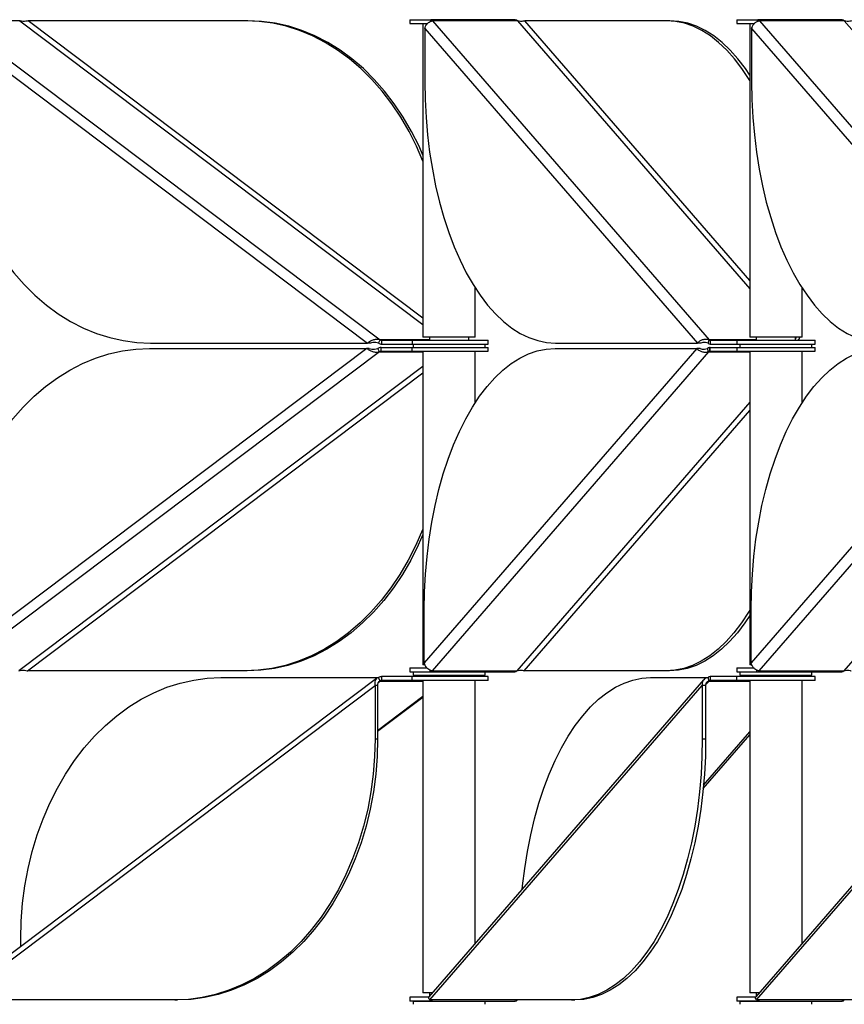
# Model space of a CAD drawing. Header units: millimetres. Extents: x 5 to 415, y 2 to 292.
# Tile 16 of 82: x 118 to 131, y 195 to 210. Entities that reach past the tile are written whole.
import ezdxf

# ---------------------------------------------------------------- set-up
doc = ezdxf.new("R2010")
doc.units = ezdxf.units.MM

msp = doc.modelspace()

# ---------------------------------------------------------------- linework, layer by layer
at = {"color": 7, "linetype": 'Continuous', "lineweight": 25}
for p, q in [((117.0971, 210.3735), (123.5773, 205.4902)), ((118.0611, 210.3735), (117.0971, 210.3735)), ((118.0611, 210.3735), (124.2323, 205.723)), ((121.5153, 210.3735), (118.1916, 210.3735)), ((124.2323, 205.8214), (118.1916, 210.3735)), ((121.5539, 210.3735), (121.5153, 210.3735)), ((124.0323, 210.3896), (124.0323, 210.3296)), ((124.0323, 210.3896), (124.3474, 210.3896)), ((124.0323, 210.3296), (124.3006, 210.3296)), ((124.2323, 210.3296), (124.2323, 205.5271)), ((124.3474, 210.3896), (124.3474, 210.3626)), ((124.3499, 210.3896), (124.3587, 210.3896)), ((124.3499, 210.3896), (124.3499, 210.3639)), ((125.6401, 210.3896), (124.3587, 210.3896)), ((124.38, 210.3735), (128.6107, 205.4902)), ((125.6788, 210.3735), (124.38, 210.3735)), ((125.6401, 210.3896), (125.6488, 210.3896)), ((125.6788, 210.3735), (129.2342, 206.2697)), ((127.9608, 210.3735), (125.7908, 210.3735)), ((129.2342, 206.3989), (125.7908, 210.3735)), ((128.0127, 210.3735), (127.9608, 210.3735)), ((129.0342, 210.3896), (129.0342, 210.3296)), ((129.0342, 210.3896), (129.3493, 210.3896)), ((129.0342, 210.3296), (129.3026, 210.3296)), ((129.2342, 210.3296), (129.2342, 205.5271)), ((129.3493, 210.3896), (129.3493, 210.3626)), ((129.3519, 210.3896), (129.3606, 210.3896)), ((129.3519, 210.3896), (129.3519, 210.3639)), ((130.642, 210.3896), (129.3606, 210.3896)), ((129.3819, 210.3735), (133.6127, 205.4902)), ((130.6808, 210.3735), (129.3819, 210.3735)), ((130.642, 210.3896), (130.6508, 210.3896)), ((130.6808, 210.3735), (134.2362, 206.2697)), ((116.997, 210.2523), (123.3853, 205.4382)), ((124.261, 210.2523), (128.4318, 205.4382)), ((124.261, 210.2523), (124.261, 209.4382)), ((129.263, 210.2523), (133.4337, 205.4382)), ((129.263, 210.2523), (129.263, 209.4382)), ((125.0323, 205.5271), (125.0323, 206.2826)), ((130.0342, 205.5271), (130.0342, 206.2826)), ((123.5543, 205.4382), (123.5773, 205.4902)), ((124.3323, 205.4902), (123.5773, 205.4902)), ((123.6003, 205.4821), (123.6003, 205.4221)), ((123.6003, 205.4821), (124.067, 205.4821)), ((124.067, 205.4821), (124.067, 205.4221)), ((124.067, 205.4821), (125.2323, 205.4821)), ((124.9845, 205.5271), (124.2323, 205.5271)), ((124.3323, 205.5271), (124.3323, 205.4821)), ((124.9323, 205.4821), (124.9323, 205.5271)), ((125.0323, 205.5271), (124.9845, 205.5271)), ((125.2323, 205.4221), (125.2323, 205.4821)), ((128.5957, 205.4382), (128.6107, 205.4902)), ((129.3342, 205.4902), (128.6107, 205.4902)), ((128.6257, 205.4821), (128.6257, 205.4221)), ((128.6257, 205.4821), (129.0342, 205.4821)), ((129.0342, 205.4821), (129.0342, 205.4221)), ((129.0342, 205.4821), (130.2342, 205.4821)), ((129.9865, 205.5271), (129.2342, 205.5271)), ((129.3342, 205.5271), (129.3342, 205.4821)), ((129.9342, 205.4821), (129.9342, 205.5271)), ((130.0342, 205.5271), (129.9865, 205.5271)), ((130.2342, 205.4221), (130.2342, 205.4821)), ((123.373, 205.3561), (116.9847, 200.542)), ((120.0493, 205.3561), (123.373, 205.3561)), ((120.0616, 205.4382), (123.3853, 205.4382)), ((123.4115, 205.3561), (123.373, 205.3561)), ((123.4238, 205.4382), (123.3853, 205.4382)), ((123.565, 205.3041), (123.542, 205.3561)), ((123.5944, 205.3722), (123.588, 205.3722)), ((123.588, 205.3722), (123.588, 205.3122)), ((123.5944, 205.3122), (123.5944, 205.3722)), ((123.5944, 205.3722), (124.0628, 205.3722)), ((123.6003, 205.4221), (124.067, 205.4221)), ((124.0628, 205.3722), (124.0628, 205.3122)), ((124.0628, 205.3722), (125.2323, 205.3722)), ((124.067, 205.4221), (125.2323, 205.4221)), ((124.0823, 205.4221), (124.0823, 205.3722)), ((128.4237, 205.3561), (124.253, 200.542)), ((125.1823, 205.3722), (125.1823, 205.4221)), ((125.2323, 205.3122), (125.2323, 205.3722)), ((126.2538, 205.3561), (128.4237, 205.3561)), ((126.2618, 205.4382), (128.4318, 205.4382)), ((128.4757, 205.3561), (128.4237, 205.3561)), ((128.4837, 205.4382), (128.4318, 205.4382)), ((128.6027, 205.3041), (128.5877, 205.3561)), ((128.6177, 205.3722), (128.6177, 205.3122)), ((128.6264, 205.3722), (128.6177, 205.3722)), ((128.6257, 205.4221), (129.0342, 205.4221)), ((128.6264, 205.3122), (128.6264, 205.3722)), ((128.6264, 205.3722), (129.0342, 205.3722)), ((129.0342, 205.4221), (130.2342, 205.4221)), ((129.0342, 205.3722), (129.0342, 205.3122)), ((129.0342, 205.3722), (130.2342, 205.3722)), ((129.0842, 205.4221), (129.0842, 205.3722)), ((133.4257, 205.3561), (129.255, 200.542)), ((130.1842, 205.3722), (130.1842, 205.4221)), ((130.2342, 205.3122), (130.2342, 205.3722)), ((123.565, 205.3041), (117.0848, 200.4208)), ((123.565, 205.3041), (124.2323, 205.3041)), ((123.5944, 205.3122), (123.588, 205.3122)), ((123.5944, 205.3122), (124.0628, 205.3122)), ((124.0628, 205.3122), (125.2323, 205.3122)), ((124.2323, 205.3122), (124.2323, 200.5097)), ((128.6027, 205.3041), (124.3719, 200.4208)), ((125.0323, 204.5241), (125.0323, 205.3122)), ((128.6027, 205.3041), (129.2342, 205.3041)), ((128.6264, 205.3122), (128.6177, 205.3122)), ((128.6264, 205.3122), (129.0342, 205.3122)), ((129.0342, 205.3122), (130.2342, 205.3122)), ((129.2342, 205.3122), (129.2342, 200.5097)), ((133.6046, 205.3041), (129.3739, 200.4208)), ((130.0342, 204.5241), (130.0342, 205.3122)), ((124.2323, 205.0805), (118.0488, 200.4208)), ((118.1793, 200.4208), (124.2323, 204.9822)), ((129.2342, 204.5339), (125.6708, 200.4208)), ((134.2362, 204.5339), (130.6727, 200.4208)), ((125.7828, 200.4208), (129.2342, 204.4046)), ((124.253, 200.542), (124.253, 201.3561)), ((129.255, 200.542), (129.255, 201.3561)), ((124.2567, 200.5097), (124.2323, 200.5097)), ((129.2587, 200.5097), (129.2342, 200.5097)), ((121.503, 200.4208), (118.1793, 200.4208)), ((121.5416, 200.4208), (121.503, 200.4208)), ((124.0323, 200.4647), (124.0323, 200.4047)), ((124.0323, 200.4647), (124.294, 200.4647)), ((124.0323, 200.4047), (124.3361, 200.4047)), ((124.0823, 200.4047), (124.0823, 200.3547)), ((124.0823, 200.3547), (124.2715, 200.3547)), ((124.2715, 200.3547), (125.1823, 200.3547)), ((124.3323, 200.3547), (124.3323, 200.3396)), ((124.3361, 200.4322), (124.3361, 200.4047)), ((124.3361, 200.4047), (124.3419, 200.4047)), ((124.3419, 200.4047), (124.3419, 200.4296)), ((124.3419, 200.4047), (125.6408, 200.4047)), ((124.3719, 200.4208), (125.6708, 200.4208)), ((124.9323, 200.3396), (124.9323, 200.3547)), ((125.1823, 200.3547), (125.1823, 200.4047)), ((127.9527, 200.4208), (125.7828, 200.4208)), ((128.0047, 200.4208), (127.9527, 200.4208)), ((129.0342, 200.4647), (129.0342, 200.4047)), ((129.0342, 200.4647), (129.296, 200.4647)), ((129.0342, 200.4047), (129.3381, 200.4047)), ((129.0842, 200.4047), (129.0842, 200.3547)), ((129.0842, 200.3547), (129.2735, 200.3547)), ((129.2735, 200.3547), (130.1842, 200.3547)), ((129.3342, 200.3547), (129.3342, 200.3396)), ((129.3381, 200.4322), (129.3381, 200.4047)), ((129.3381, 200.4047), (129.3439, 200.4047)), ((129.3439, 200.4047), (129.3439, 200.4296)), ((129.3439, 200.4047), (130.6427, 200.4047)), ((129.3739, 200.4208), (130.6727, 200.4208)), ((129.9342, 200.3396), (129.9342, 200.3547)), ((130.1842, 200.3547), (130.1842, 200.4047)), ((123.5223, 200.3036), (117.0653, 195.4377)), ((121.1413, 200.316), (123.5543, 200.316)), ((123.5459, 200.2404), (123.5773, 200.2641)), ((123.5773, 200.2641), (123.5543, 200.316)), ((123.5773, 200.2641), (124.2323, 200.2641)), ((123.6003, 200.3321), (123.6003, 200.2721)), ((124.067, 200.3321), (123.6003, 200.3321)), ((124.067, 200.2721), (123.6003, 200.2721)), ((124.067, 200.2721), (124.067, 200.3321)), ((125.2323, 200.3321), (124.067, 200.3321)), ((125.2323, 200.2721), (124.067, 200.2721)), ((124.2323, 200.3396), (124.2323, 200.3321)), ((124.2323, 200.3396), (125.0323, 200.3396)), ((124.2323, 200.2721), (124.2323, 195.4921)), ((128.5282, 200.2828), (124.3247, 195.4309)), ((125.0323, 200.3321), (125.0323, 200.3396)), ((125.0323, 196.2476), (125.0323, 200.2721)), ((125.2323, 200.2721), (125.2323, 200.3321)), ((127.7166, 200.316), (128.5957, 200.316)), ((128.5587, 200.204), (128.6107, 200.2641)), ((128.6107, 200.2641), (128.5957, 200.316)), ((128.6107, 200.2641), (129.2342, 200.2641)), ((128.6257, 200.3321), (128.6257, 200.2721)), ((129.0342, 200.3321), (128.6257, 200.3321)), ((129.0342, 200.2721), (128.6257, 200.2721)), ((129.0342, 200.2721), (129.0342, 200.3321)), ((130.2342, 200.3321), (129.0342, 200.3321)), ((130.2342, 200.2721), (129.0342, 200.2721)), ((129.2342, 200.3396), (129.2342, 200.3321)), ((129.2342, 200.3396), (130.0342, 200.3396)), ((129.2342, 200.2721), (129.2342, 195.4921)), ((133.5302, 200.2828), (129.3267, 195.4309)), ((130.0342, 200.3321), (130.0342, 200.3396)), ((130.0342, 196.2476), (130.0342, 200.2721)), ((130.2342, 200.2721), (130.2342, 200.3321)), ((117.1119, 195.3807), (123.5002, 200.1948)), ((123.5387, 200.1948), (123.5002, 200.1948)), ((123.5002, 200.1948), (123.5002, 199.3807)), ((123.5387, 200.1948), (123.5387, 199.3807)), ((124.3361, 195.3807), (128.5068, 200.1948)), ((128.5588, 200.1948), (128.5068, 200.1948)), ((128.5068, 200.1948), (128.5068, 199.3807)), ((128.5588, 200.1948), (128.5588, 199.3807)), ((129.338, 195.3807), (133.5088, 200.1948)), ((123.5387, 199.5086), (124.2323, 200.0312)), ((123.5387, 199.4969), (124.2323, 200.0195)), ((128.5267, 198.6679), (129.2342, 199.4845)), ((123.5002, 199.3807), (123.5387, 199.3807)), ((128.5068, 199.3807), (128.5588, 199.3807)), ((128.522, 198.6178), (129.2342, 199.4398)), ((118.0767, 196.1999), (118.0767, 196.316)), ((120.4356, 195.3807), (117.1119, 195.3807)), ((120.4356, 195.3807), (120.4742, 195.3807)), ((124.0323, 195.4246), (124.0323, 195.3646)), ((124.3229, 195.4246), (124.0323, 195.4246)), ((124.3777, 195.4921), (124.2323, 195.4921)), ((124.3323, 195.4921), (124.3323, 195.4397)), ((126.506, 195.3807), (124.3361, 195.3807)), ((124.3474, 195.3646), (124.3474, 195.3807)), ((124.3499, 195.3646), (124.3499, 195.3807)), ((126.506, 195.3807), (126.558, 195.3807)), ((129.0342, 195.4246), (129.0342, 195.3646)), ((129.3249, 195.4246), (129.0342, 195.4246)), ((129.3797, 195.4921), (129.2342, 195.4921)), ((129.3342, 195.4921), (129.3342, 195.4397)), ((131.508, 195.3807), (129.338, 195.3807)), ((129.3493, 195.3646), (129.3493, 195.3807)), ((129.3519, 195.3646), (129.3519, 195.3807)), ((124.3474, 195.3646), (124.0323, 195.3646)), ((124.0823, 195.3646), (124.0823, 195.3146)), ((124.0823, 195.3646), (125.1823, 195.3646)), ((124.3323, 195.3646), (124.3323, 195.3646)), ((124.3587, 195.3646), (124.3499, 195.3646)), ((124.3587, 195.3646), (125.6401, 195.3646)), ((124.9323, 195.3646), (124.9323, 195.3646)), ((125.1823, 195.3146), (125.1823, 195.3646)), ((125.6488, 195.3646), (125.6401, 195.3646)), ((129.3493, 195.3646), (129.0342, 195.3646)), ((129.0842, 195.3646), (129.0842, 195.3146)), ((129.0842, 195.3646), (130.1842, 195.3646)), ((129.3342, 195.3646), (129.3342, 195.3646)), ((129.3606, 195.3646), (129.3519, 195.3646)), ((129.3606, 195.3646), (130.642, 195.3646)), ((129.9342, 195.3646), (129.9342, 195.3646)), ((130.1842, 195.3146), (130.1842, 195.3646)), ((130.6508, 195.3646), (130.642, 195.3646))]:
    msp.add_line(p, q, dxfattribs=at)
at = {"color": 7, "linetype": 'Continuous', "lineweight": 25, "flags": 128}
for points in [[(124.2323, 208.2239), (124.1337, 208.4519), (124.019, 208.6802), (123.8925, 208.8979), (123.755, 209.1037), (123.607, 209.2969), (123.4493, 209.4764), (123.2826, 209.6414), (123.1076, 209.7912), (122.9252, 209.9251), (122.7362, 210.0424), (122.5416, 210.1426), (122.3421, 210.2252), (122.1388, 210.2899), (121.9326, 210.3363), (121.7244, 210.3642), (121.5153, 210.3735)], [(124.2323, 208.3173), (124.1723, 208.4519), (124.0575, 208.6802), (123.9311, 208.8979), (123.7936, 209.1037), (123.6456, 209.2969), (123.4879, 209.4764), (123.3211, 209.6414), (123.1462, 209.7912), (122.9638, 209.9251), (122.7748, 210.0424), (122.5801, 210.1426), (122.3807, 210.2252), (122.1774, 210.2899), (121.9712, 210.3363), (121.763, 210.3642), (121.5539, 210.3735)], [(129.2342, 209.4587), (129.2234, 209.4764), (129.1146, 209.6414), (129.0003, 209.7912), (128.8813, 209.9251), (128.7579, 210.0424), (128.6308, 210.1426), (128.5006, 210.2252), (128.3678, 210.2899), (128.2332, 210.3363), (128.0973, 210.3642), (127.9608, 210.3735)], [(129.2342, 209.5415), (129.1665, 209.6414), (129.0523, 209.7912), (128.9332, 209.9251), (128.8098, 210.0424), (128.6827, 210.1426), (128.5525, 210.2252), (128.4198, 210.2899), (128.2852, 210.3363), (128.1493, 210.3642), (128.0127, 210.3735)], [(116.997, 209.4382), (117.0041, 209.1652), (117.0255, 208.8935), (117.0611, 208.6244), (117.1106, 208.359), (117.174, 208.0987), (117.2507, 207.8446), (117.3406, 207.5979), (117.4431, 207.3599), (117.5579, 207.1315), (117.6844, 206.9138), (117.8219, 206.708), (117.9698, 206.5148), (118.1276, 206.3353), (118.2943, 206.1703), (118.4693, 206.0205), (118.6517, 205.8867), (118.8406, 205.7693), (119.0353, 205.6691), (119.2348, 205.5865), (119.4381, 205.5219), (119.6443, 205.4754), (119.8524, 205.4475), (120.0616, 205.4382)], [(124.261, 209.4382), (124.2657, 209.1652), (124.2797, 208.8935), (124.3029, 208.6244), (124.3352, 208.359), (124.3766, 208.0987), (124.4267, 207.8446), (124.4854, 207.5979), (124.5523, 207.3599), (124.6272, 207.1315), (124.7098, 206.9138), (124.7996, 206.708), (124.8962, 206.5148), (124.9991, 206.3353), (125.108, 206.1703), (125.2222, 206.0205), (125.3413, 205.8867), (125.4647, 205.7693), (125.5918, 205.6691), (125.722, 205.5865), (125.8547, 205.5219), (125.9894, 205.4754), (126.1253, 205.4475), (126.2618, 205.4382)], [(129.263, 209.4382), (129.2677, 209.1652), (129.2816, 208.8935), (129.3048, 208.6244), (129.3372, 208.359), (129.3785, 208.0987), (129.4286, 207.8446), (129.4873, 207.5979), (129.5543, 207.3599), (129.6292, 207.1315), (129.7117, 206.9138), (129.8015, 206.708), (129.8981, 206.5148), (130.0011, 206.3353), (130.11, 206.1703), (130.2242, 206.0205), (130.3433, 205.8867), (130.4667, 205.7693), (130.5938, 205.6691), (130.724, 205.5865), (130.8567, 205.5219), (130.9913, 205.4754), (131.1272, 205.4475), (131.2638, 205.4382)], [(116.9847, 201.3561), (116.9918, 201.6291), (117.0132, 201.9007), (117.0488, 202.1699), (117.0983, 202.4353), (117.1616, 202.6956), (117.2384, 202.9497), (117.3283, 203.1963), (117.4308, 203.4344), (117.5456, 203.6628), (117.672, 203.8804), (117.8096, 204.0863), (117.9575, 204.2794), (118.1152, 204.4589), (118.282, 204.624), (118.457, 204.7738), (118.6394, 204.9076), (118.8283, 205.0249), (119.023, 205.1251), (119.2224, 205.2078), (119.4257, 205.2724), (119.632, 205.3188), (119.8401, 205.3468), (120.0493, 205.3561)], [(124.253, 201.3561), (124.2577, 201.6291), (124.2716, 201.9007), (124.2948, 202.1699), (124.3272, 202.4353), (124.3685, 202.6956), (124.4186, 202.9497), (124.4773, 203.1963), (124.5443, 203.4344), (124.6192, 203.6628), (124.7017, 203.8804), (124.7915, 204.0863), (124.8881, 204.2794), (124.9911, 204.4589), (125.1, 204.624), (125.2142, 204.7738), (125.3333, 204.9076), (125.4567, 205.0249), (125.5838, 205.1251), (125.714, 205.2078), (125.8467, 205.2724), (125.9813, 205.3188), (126.1172, 205.3468), (126.2538, 205.3561)], [(129.255, 201.3561), (129.2596, 201.6291), (129.2736, 201.9007), (129.2968, 202.1699), (129.3291, 202.4353), (129.3705, 202.6956), (129.4206, 202.9497), (129.4793, 203.1963), (129.5462, 203.4344), (129.6212, 203.6628), (129.7037, 203.8804), (129.7935, 204.0863), (129.8901, 204.2794), (129.9931, 204.4589), (130.1019, 204.624), (130.2162, 204.7738), (130.3352, 204.9076), (130.4586, 205.0249), (130.5857, 205.1251), (130.7159, 205.2078), (130.8487, 205.2724), (130.9833, 205.3188), (131.1192, 205.3468), (131.2557, 205.3561)], [(124.2323, 202.6015), (124.224, 202.5805), (124.1214, 202.3424), (124.0067, 202.114), (123.8802, 201.8964), (123.7427, 201.6905), (123.5947, 201.4974), (123.437, 201.3179), (123.2703, 201.1529), (123.0953, 201.0031), (122.9129, 200.8692), (122.7239, 200.7519), (122.5293, 200.6517), (122.3298, 200.5691), (122.1265, 200.5044), (121.9203, 200.458), (121.7121, 200.4301), (121.503, 200.4208)], [(124.2323, 202.5062), (124.16, 202.3424), (124.0452, 202.114), (123.9188, 201.8964), (123.7813, 201.6905), (123.6333, 201.4974), (123.4756, 201.3179), (123.3088, 201.1529), (123.1339, 201.0031), (122.9515, 200.8692), (122.7625, 200.7519), (122.5678, 200.6517), (122.3684, 200.5691), (122.1651, 200.5044), (121.9588, 200.458), (121.7507, 200.4301), (121.5416, 200.4208)], [(129.2342, 201.3489), (129.2154, 201.3179), (129.1065, 201.1529), (128.9923, 201.0031), (128.8732, 200.8692), (128.7498, 200.7519), (128.6227, 200.6517), (128.4925, 200.5691), (128.3598, 200.5044), (128.2252, 200.458), (128.0893, 200.4301), (127.9527, 200.4208)], [(129.2342, 201.2652), (129.1585, 201.1529), (129.0442, 201.0031), (128.9252, 200.8692), (128.8018, 200.7519), (128.6747, 200.6517), (128.5445, 200.5691), (128.4117, 200.5044), (128.2771, 200.458), (128.1412, 200.4301), (128.0047, 200.4208)], [(118.0767, 196.316), (118.0838, 196.589), (118.1052, 196.8607), (118.1408, 197.1299), (118.1903, 197.3952), (118.2536, 197.6556), (118.3304, 197.9096), (118.4203, 198.1563), (118.5228, 198.3944), (118.6376, 198.6228), (118.764, 198.8404), (118.9016, 199.0462), (119.0495, 199.2394), (119.2072, 199.4189), (119.374, 199.5839), (119.549, 199.7337), (119.7314, 199.8676), (119.9203, 199.9849), (120.115, 200.0851), (120.3144, 200.1677), (120.5178, 200.2324), (120.724, 200.2788), (120.9321, 200.3067), (121.1413, 200.316)], [(125.7525, 197.079), (125.7576, 197.1299), (125.79, 197.3952), (125.8313, 197.6556), (125.8814, 197.9096), (125.9401, 198.1563), (126.007, 198.3944), (126.082, 198.6228), (126.1645, 198.8404), (126.2543, 199.0462), (126.3509, 199.2394), (126.4539, 199.4189), (126.5627, 199.5839), (126.677, 199.7337), (126.7961, 199.8676), (126.9194, 199.9849), (127.0465, 200.0851), (127.1767, 200.1677), (127.3095, 200.2324), (127.4441, 200.2788), (127.58, 200.3067), (127.7166, 200.316)], [(123.5002, 199.3807), (123.493, 199.1077), (123.4716, 198.836), (123.4361, 198.5669), (123.3865, 198.3015), (123.3232, 198.0412), (123.2465, 197.7871), (123.1566, 197.5405), (123.054, 197.3024), (122.9393, 197.074), (122.8128, 196.8564), (122.6753, 196.6505), (122.5274, 196.4574), (122.3696, 196.2779), (122.2029, 196.1128), (122.0279, 195.963), (121.8455, 195.8292), (121.6565, 195.7119), (121.4619, 195.6117), (121.2624, 195.529), (121.0591, 195.4644), (120.8529, 195.418), (120.6448, 195.39), (120.4356, 195.3807)], [(123.5387, 199.3807), (123.5316, 199.1077), (123.5102, 198.836), (123.4747, 198.5669), (123.4251, 198.3015), (123.3618, 198.0412), (123.285, 197.7871), (123.1952, 197.5405), (123.0926, 197.3024), (122.9778, 197.074), (122.8514, 196.8564), (122.7139, 196.6505), (122.5659, 196.4574), (122.4082, 196.2779), (122.2415, 196.1128), (122.0665, 195.963), (121.8841, 195.8292), (121.6951, 195.7119), (121.5004, 195.6117), (121.301, 195.529), (121.0977, 195.4644), (120.8915, 195.418), (120.6833, 195.39), (120.4742, 195.3807)], [(128.5068, 199.3807), (128.5021, 199.1077), (128.4882, 198.836), (128.465, 198.5669), (128.4326, 198.3015), (128.3913, 198.0412), (128.3412, 197.7871), (128.2825, 197.5405), (128.2155, 197.3024), (128.1406, 197.074), (128.0581, 196.8564), (127.9683, 196.6505), (127.8717, 196.4574), (127.7687, 196.2779), (127.6598, 196.1128), (127.5456, 195.963), (127.4265, 195.8292), (127.3031, 195.7119), (127.1761, 195.6117), (127.0458, 195.529), (126.9131, 195.4644), (126.7785, 195.418), (126.6426, 195.39), (126.506, 195.3807)], [(128.5588, 199.3807), (128.5541, 199.1077), (128.5401, 198.836), (128.5169, 198.5669), (128.4846, 198.3015), (128.4432, 198.0412), (128.3931, 197.7871), (128.3344, 197.5405), (128.2675, 197.3024), (128.1926, 197.074), (128.11, 196.8564), (128.0202, 196.6505), (127.9236, 196.4574), (127.8207, 196.2779), (127.7118, 196.1128), (127.5976, 195.963), (127.4785, 195.8292), (127.3551, 195.7119), (127.228, 195.6117), (127.0978, 195.529), (126.9651, 195.4644), (126.8304, 195.418), (126.6945, 195.39), (126.558, 195.3807)]]:
    msp.add_lwpolyline(points, dxfattribs=at)
at = {"color": 7, "linetype": 'Continuous', "lineweight": 25}
for centre, radius, start, end in [((124.3475, 210.349), 0.0407, 37.0845, 86.56058), ((125.6464, 210.349), 0.0407, 37.0845, 86.56058), ((129.3495, 210.349), 0.0407, 37.0845, 86.56058), ((130.6483, 210.349), 0.0407, 37.0845, 86.56058), ((123.6007, 205.5202), 0.0381, 232.10594, 269.34065), ((128.6269, 205.5024), 0.0203, 217.0845, 266.56058), ((123.5889, 205.2959), 0.0763, 90.65935, 127.89406), ((123.6012, 205.4984), 0.0763, 232.10594, 269.34065), ((128.6201, 205.3316), 0.0407, 93.43942, 142.9155), ((128.6282, 205.4627), 0.0407, 217.0845, 266.56058), ((123.5884, 205.274), 0.0381, 90.65935, 127.89406), ((128.6189, 205.2919), 0.0203, 93.43942, 142.9155), ((124.3395, 200.4453), 0.0407, 273.43942, 322.9155), ((125.6383, 200.4453), 0.0407, 273.43942, 322.9155), ((129.3414, 200.4453), 0.0407, 273.43942, 322.9155), ((130.6403, 200.4453), 0.0407, 273.43942, 322.9155), ((123.6012, 200.2558), 0.0763, 90.65935, 127.89406), ((123.6007, 200.234), 0.0381, 90.65935, 127.89406), ((128.6282, 200.2915), 0.0407, 93.43942, 142.9155), ((128.6269, 200.2518), 0.0203, 93.43942, 142.9155), ((124.3475, 195.4052), 0.0407, 273.43942, 322.9155), ((125.6464, 195.4052), 0.0407, 273.43942, 322.9155), ((129.3495, 195.4052), 0.0407, 273.43942, 322.9155), ((130.6483, 195.4052), 0.0407, 273.43942, 322.9155)]:
    msp.add_arc(centre, radius, start, end, dxfattribs=at)
for points, knots in [([(118.1916, 210.3735), (118.1794, 210.3703), (118.1551, 210.364), (118.11, 210.361), (118.0783, 210.3669), (118.0628, 210.3729), (118.0611, 210.3735)], [0, 0, 0, 0, 0.32019668, 0.6410914, 0.96198601, 1, 1, 1, 1]), ([(124.261, 210.2523), (124.2646, 210.2654), (124.2716, 210.2917), (124.2959, 210.327), (124.3266, 210.3543), (124.3563, 210.3693), (124.3736, 210.3724), (124.38, 210.3735)], [0, 0, 0, 0, 0.2182973, 0.4366061, 0.6549149, 0.8732236, 1, 1, 1, 1]), ([(125.7908, 210.3735), (125.7822, 210.3703), (125.7649, 210.364), (125.7256, 210.361), (125.6956, 210.3669), (125.6804, 210.3729), (125.6788, 210.3735)], [0, 0, 0, 0, 0.32019668, 0.6410914, 0.96198601, 1, 1, 1, 1]), ([(129.263, 210.2523), (129.2665, 210.2654), (129.2736, 210.2917), (129.2979, 210.327), (129.3286, 210.3543), (129.3582, 210.3693), (129.3755, 210.3724), (129.3819, 210.3735)], [0, 0, 0, 0, 0.2182973, 0.4366061, 0.6549149, 0.8732236, 1, 1, 1, 1]), ([(130.7928, 210.3735), (130.7841, 210.3703), (130.7669, 210.364), (130.7275, 210.361), (130.6975, 210.3669), (130.6824, 210.3729), (130.6808, 210.3735)], [0, 0, 0, 0, 0.3201967, 0.6410914, 0.961986, 1, 1, 1, 1]), ([(123.5773, 205.4902), (123.5611, 205.4929), (123.5286, 205.4984), (123.4763, 205.488), (123.4254, 205.4669), (123.399, 205.448), (123.3853, 205.4382)], [0, 0, 0, 0, 0.2453754, 0.4909149, 0.7364551, 1, 1, 1, 1]), ([(128.6107, 205.4902), (128.5932, 205.4929), (128.5583, 205.4984), (128.5066, 205.488), (128.4606, 205.4669), (128.4416, 205.448), (128.4318, 205.4382)], [0, 0, 0, 0, 0.2453754, 0.4909149, 0.7364551, 1, 1, 1, 1]), ([(129.9342, 205.5053), (129.9364, 205.507), (129.9432, 205.5125), (129.9481, 205.5213), (129.9514, 205.5271)], [0, 0, 0, 0, 0.325932, 1, 1, 1, 1]), ([(129.9723, 205.4821), (129.978, 205.4878), (129.991, 205.5006), (129.9983, 205.5176), (130.0025, 205.5271)], [0, 0, 0, 0, 0.4398012, 1, 1, 1, 1]), ([(123.373, 205.3561), (123.3856, 205.347), (123.411, 205.3287), (123.4601, 205.3075), (123.5137, 205.2958), (123.5475, 205.3013), (123.565, 205.3041)], [0, 0, 0, 0, 0.2453754, 0.4909149, 0.7364551, 1, 1, 1, 1]), ([(123.4115, 205.3561), (123.4237, 205.3529), (123.4481, 205.3466), (123.4931, 205.3436), (123.5249, 205.3494), (123.5404, 205.3554), (123.542, 205.3561)], [0, 0, 0, 0, 0.3201967, 0.6410914, 0.961986, 1, 1, 1, 1]), ([(123.5543, 205.4382), (123.5399, 205.4424), (123.5111, 205.451), (123.4659, 205.4483), (123.4378, 205.4421), (123.4252, 205.4386), (123.4238, 205.4382)], [0, 0, 0, 0, 0.3201967, 0.6410914, 0.961986, 1, 1, 1, 1]), ([(128.4237, 205.3561), (128.4328, 205.347), (128.4509, 205.3287), (128.4949, 205.3075), (128.5475, 205.2958), (128.5839, 205.3013), (128.6027, 205.3041)], [0, 0, 0, 0, 0.2453754, 0.4909149, 0.7364551, 1, 1, 1, 1]), ([(128.4757, 205.3561), (128.4843, 205.3529), (128.5016, 205.3466), (128.5409, 205.3436), (128.5709, 205.3494), (128.5861, 205.3554), (128.5877, 205.3561)], [0, 0, 0, 0, 0.3201967, 0.6410914, 0.961986, 1, 1, 1, 1]), ([(128.5957, 205.4382), (128.5818, 205.4424), (128.554, 205.451), (128.5144, 205.4483), (128.493, 205.4421), (128.4846, 205.4386), (128.4837, 205.4382)], [0, 0, 0, 0, 0.3201967, 0.6410914, 0.961986, 1, 1, 1, 1]), ([(124.3719, 200.4208), (124.3608, 200.4232), (124.3385, 200.4281), (124.3049, 200.4504), (124.2768, 200.4813), (124.2596, 200.5137), (124.2548, 200.5344), (124.253, 200.542)], [0, 0, 0, 0, 0.2182973, 0.4366061, 0.6549149, 0.8732236, 1, 1, 1, 1]), ([(129.3739, 200.4208), (129.3627, 200.4232), (129.3405, 200.4281), (129.3069, 200.4504), (129.2788, 200.4813), (129.2615, 200.5137), (129.2567, 200.5344), (129.255, 200.542)], [0, 0, 0, 0, 0.2182973, 0.4366061, 0.6549149, 0.8732236, 1, 1, 1, 1]), ([(118.0488, 200.4208), (118.0632, 200.425), (118.092, 200.4335), (118.1372, 200.4309), (118.1653, 200.4247), (118.178, 200.4211), (118.1793, 200.4208)], [0, 0, 0, 0, 0.32019668, 0.6410914, 0.96198601, 1, 1, 1, 1]), ([(125.6708, 200.4208), (125.6847, 200.425), (125.7125, 200.4335), (125.7521, 200.4309), (125.7735, 200.4247), (125.7819, 200.4211), (125.7828, 200.4208)], [0, 0, 0, 0, 0.3201967, 0.6410914, 0.961986, 1, 1, 1, 1]), ([(130.6727, 200.4208), (130.6866, 200.425), (130.7144, 200.4335), (130.7541, 200.4309), (130.7755, 200.4247), (130.7838, 200.4211), (130.7847, 200.4208)], [0, 0, 0, 0, 0.3201967, 0.6410914, 0.961986, 1, 1, 1, 1]), ([(123.5543, 200.316), (123.5444, 200.3136), (123.5244, 200.3087), (123.5042, 200.2864), (123.4937, 200.2555), (123.4936, 200.2231), (123.4984, 200.2024), (123.5002, 200.1948)], [0, 0, 0, 0, 0.2182973, 0.4366061, 0.6549149, 0.8732236, 1, 1, 1, 1]), ([(123.5773, 200.2641), (123.5712, 200.2621), (123.559, 200.2581), (123.5462, 200.244), (123.5387, 200.2253), (123.5373, 200.2079), (123.5385, 200.1976), (123.5387, 200.1948)], [0, 0, 0, 0, 0.2289275, 0.45785498, 0.68669901, 0.91554278, 1, 1, 1, 1]), ([(128.5957, 200.316), (128.5831, 200.3136), (128.5578, 200.3087), (128.5284, 200.2864), (128.5094, 200.2555), (128.5033, 200.2231), (128.5059, 200.2024), (128.5068, 200.1948)], [0, 0, 0, 0, 0.2182973, 0.4366061, 0.6549149, 0.8732236, 1, 1, 1, 1]), ([(128.6107, 200.2641), (128.6035, 200.2621), (128.5892, 200.2581), (128.5724, 200.244), (128.5614, 200.2253), (128.5581, 200.2079), (128.5586, 200.1976), (128.5588, 200.1948)], [0, 0, 0, 0, 0.2289275, 0.457855, 0.686699, 0.9155428, 1, 1, 1, 1]), ([(124.3361, 195.3807), (124.3302, 195.3896), (124.3186, 195.4074), (124.318, 195.4255), (124.3246, 195.4292), (124.3258, 195.4298)], [0, 0, 0, 0, 0.4497301, 0.899761, 1, 1, 1, 1]), ([(129.338, 195.3807), (129.3322, 195.3896), (129.3205, 195.4074), (129.32, 195.4255), (129.3266, 195.4292), (129.3278, 195.4298)], [0, 0, 0, 0, 0.4497301, 0.899761, 1, 1, 1, 1])]:
    msp.add_open_spline(points, degree=3, knots=knots, dxfattribs=at)

doc.saveas('drawing.dxf')
